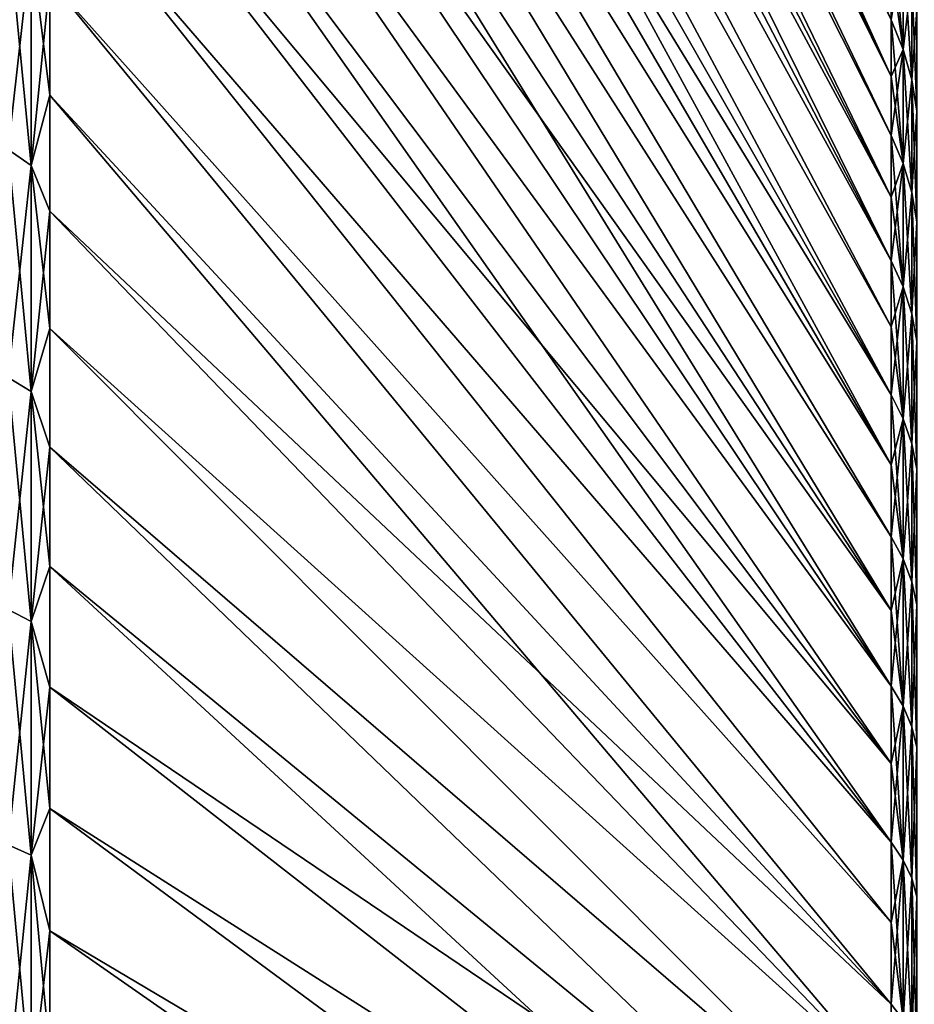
# Model space of a CAD drawing. Header units: metres. Extents: x -61 to 49, y -32 to 32.
# Tile 35 of 256: x -55.53 to -50.03, y 6.47 to 12.53. Entities that reach past the tile are written whole.
import ezdxf

# ---------------------------------------------------------------- set-up
doc = ezdxf.new("R2010")
doc.units = ezdxf.units.M
doc.layers.add('solid_K_27_40_10_000Y34', color=7, linetype='CONTINUOUS')

msp = doc.modelspace()

# ---------------------------------------------------------------- linework, layer by layer
at = {"layer": 'solid_K_27_40_10_000Y34'}
for points in [[(-55.347095, 24.097225, -18.082983), (-50.168861, 12.863764, -9.346068), (-50.168861, 12.529755, -9.789314)], [(-55.347095, 23.623631, -18.697451), (-55.347095, 24.097225, -18.082983), (-50.168861, 12.529755, -9.789314)], [(-55.347095, 23.623631, -18.697451), (-50.168861, 12.529755, -9.789314), (-50.168861, 12.18048, -10.220633)], [(-55.347095, 23.134371, -19.299519), (-55.347095, 23.623631, -18.697451), (-50.168861, 12.18048, -10.220633)], [(-55.347095, 22.62977, -19.888792), (-55.347095, 23.134371, -19.299519), (-50.168861, 12.18048, -10.220633)], [(-55.347095, 23.134371, 19.29952), (-50.168861, 12.180488, 10.220624), (-50.168861, 12.529761, 9.789305)], [(-55.347095, 23.134371, 19.29952), (-55.347095, 22.629772, 19.88879), (-50.168861, 12.180488, 10.220624)], [(-55.347095, 22.629772, 19.88879), (-50.168861, 11.816373, 10.63949), (-50.168861, 12.180488, 10.220624)], [(-55.347095, 22.629772, 19.88879), (-55.347095, 22.11017, 20.46487), (-50.168861, 11.816373, 10.63949)], [(-55.347095, 22.62977, -19.888792), (-50.168861, 12.18048, -10.220633), (-50.168861, 11.816366, -10.639498)], [(-55.347095, 22.110167, -20.464874), (-55.347095, 22.62977, -19.888792), (-50.168861, 11.816366, -10.639498)], [(-55.347095, 22.11017, 20.46487), (-50.168861, 11.437863, 11.045393), (-50.168861, 11.816373, 10.63949)], [(-55.347095, 22.11017, 20.46487), (-55.347095, 21.575911, 21.027378), (-50.168861, 11.437863, 11.045393)], [(-55.347095, 22.110167, -20.464874), (-50.168861, 11.816366, -10.639498), (-50.168861, 11.437856, -11.045401)], [(-55.347095, 21.575907, -21.027384), (-55.347095, 22.110167, -20.464874), (-50.168861, 11.437856, -11.045401)], [(-55.347095, 21.575911, 21.027378), (-55.347095, 21.027346, 21.575943), (-50.168861, 11.437863, 11.045393)], [(-55.347095, 21.575907, -21.027384), (-50.168861, 11.437856, -11.045401), (-50.168861, 11.04541, -11.437847)], [(-55.347095, 21.02734, -21.575949), (-55.347095, 21.575907, -21.027384), (-50.168861, 11.04541, -11.437847)], [(-55.347095, 21.027346, 21.575943), (-50.168861, 11.045418, 11.437839), (-50.168861, 11.437863, 11.045393)], [(-55.347095, 21.027346, 21.575943), (-55.347095, 20.464838, 22.110201), (-50.168861, 11.045418, 11.437839)], [(-55.347095, 20.464834, -22.110205), (-55.347095, 21.02734, -21.575949), (-50.168861, 11.04541, -11.437847)], [(-55.347095, 20.464838, 22.110201), (-50.168861, 10.639516, 11.81635), (-50.168861, 11.045418, 11.437839)], [(-55.347095, 20.464838, 22.110201), (-55.347095, 19.888763, 22.629795), (-50.168861, 10.639516, 11.81635)], [(-55.347095, 20.464834, -22.110205), (-50.168861, 11.04541, -11.437847), (-50.168861, 10.639507, -11.816358)], [(-55.347095, 19.888762, -22.629799), (-55.347095, 20.464834, -22.110205), (-50.168861, 10.639507, -11.816358)], [(-55.347095, 19.888763, 22.629795), (-50.168861, 10.220652, 12.180464), (-50.168861, 10.639516, 11.81635)], [(-55.347095, 19.888763, 22.629795), (-55.347095, 19.299501, 23.134386), (-50.168861, 10.220652, 12.180464)], [(-55.347095, 19.888762, -22.629799), (-50.168861, 10.639507, -11.816358), (-50.168861, 10.220642, -12.180471)], [(-55.347095, 19.2995, -23.134388), (-55.347095, 19.888762, -22.629799), (-50.168861, 10.220642, -12.180471)], [(-55.347095, 19.299501, 23.134386), (-55.347095, 18.697443, 23.623636), (-50.168861, 10.220652, 12.180464)], [(-55.347095, 19.2995, -23.134388), (-50.168861, 10.220642, -12.180471), (-50.168861, 9.789325, -12.529746)], [(-55.347095, 18.697441, -23.623638), (-55.347095, 19.2995, -23.134388), (-50.168861, 9.789325, -12.529746)], [(-55.347095, 18.697443, 23.623636), (-50.168861, 9.789334, 12.529738), (-50.168861, 10.220652, 12.180464)], [(-55.347095, 18.697443, 23.623636), (-55.347095, 18.082987, 24.097223), (-50.168861, 9.789334, 12.529738)], [(-55.347095, 18.082985, -24.097225), (-55.347095, 18.697441, -23.623638), (-50.168861, 9.789325, -12.529746)], [(-55.347095, 18.082987, 24.097223), (-50.168861, 9.346091, 12.863748), (-50.168861, 9.789334, 12.529738)], [(-55.347095, 18.082987, 24.097223), (-55.347095, 17.456539, 24.554832), (-50.168861, 9.346091, 12.863748)], [(-55.347095, 18.082985, -24.097225), (-50.168861, 9.789325, -12.529746), (-50.168861, 9.346081, -12.863755)], [(-55.347095, 17.456535, -24.554834), (-55.347095, 18.082985, -24.097225), (-50.168861, 9.346081, -12.863755)], [(-55.347095, 17.456539, 24.554832), (-50.168861, 8.89146, 13.182085), (-50.168861, 9.346091, 12.863748)], [(-55.347095, 17.456539, 24.554832), (-55.347095, 16.818516, 24.996162), (-50.168861, 8.89146, 13.182085)], [(-55.347095, 17.456535, -24.554834), (-50.168861, 9.346081, -12.863755), (-50.168861, 8.89145, -13.182092)], [(-55.347095, 16.818512, -24.996164), (-55.347095, 17.456535, -24.554834), (-50.168861, 8.89145, -13.182092)], [(-55.347095, 16.818516, 24.996162), (-55.347095, 16.169338, 25.420918), (-50.168861, 8.89146, 13.182085)], [(-55.347095, 16.818512, -24.996164), (-50.168861, 8.89145, -13.182092), (-50.168861, 8.425986, -13.484367)], [(-55.347095, 16.169336, -25.420919), (-55.347095, 16.818512, -24.996164), (-50.168861, 8.425986, -13.484367)], [(-55.347095, 16.169338, 25.420918), (-50.168861, 8.425996, 13.484362), (-50.168861, 8.89146, 13.182085)], [(-55.347095, 16.169338, 25.420918), (-55.347095, 15.50944, 25.828817), (-50.168861, 8.425996, 13.484362)], [(-55.347095, 15.509439, -25.828819), (-55.347095, 16.169336, -25.420919), (-50.168861, 8.425986, -13.484367)], [(-55.347095, 15.50944, 25.828817), (-50.168861, 7.950265, 13.77021), (-50.168861, 8.425996, 13.484362)], [(-55.347095, 15.50944, 25.828817), (-55.347095, 14.839258, 26.219591), (-50.168861, 7.950265, 13.77021)], [(-55.347095, 15.509439, -25.828819), (-50.168861, 8.425986, -13.484367), (-50.168861, 7.950256, -13.770216)], [(-55.347095, 14.839257, -26.219593), (-55.347095, 15.509439, -25.828819), (-50.168861, 7.950256, -13.770216)], [(-55.347095, 14.839258, 26.219591), (-55.347095, 14.159238, 26.592979), (-50.168861, 7.950265, 13.77021)], [(-55.347095, 14.839257, -26.219593), (-50.168861, 7.950256, -13.770216), (-50.168861, 7.464839, -14.039288)], [(-55.347095, 14.159237, -26.592979), (-55.347095, 14.839257, -26.219593), (-50.168861, 7.464839, -14.039288)], [(-55.347095, 14.159238, 26.592979), (-50.168861, 7.464847, 14.039283), (-50.168861, 7.950265, 13.77021)], [(-55.347095, 14.159238, 26.592979), (-55.347095, 13.46983, 26.948734), (-50.168861, 7.464847, 14.039283)], [(-55.347095, 13.469829, -26.948734), (-55.347095, 14.159237, -26.592979), (-50.168861, 7.464839, -14.039288)], [(-55.347095, 13.46983, 26.948734), (-50.168861, 6.970334, 14.291251), (-50.168861, 7.464847, 14.039283)], [(-55.347095, 13.46983, 26.948734), (-55.347095, 12.771493, 27.286619), (-50.168861, 6.970334, 14.291251)], [(-55.347095, 13.469829, -26.948734), (-50.168861, 7.464839, -14.039288), (-50.168861, 6.970326, -14.291255)], [(-55.347095, 12.771492, -27.286619), (-55.347095, 13.469829, -26.948734), (-50.168861, 6.970326, -14.291255)], [(-50.095535, 12.346547, -9.64618), (-50.168861, 12.863764, -9.346068), (-50.168861, 13.1821, -8.891437)], [(-50.095535, 12.346547, -9.64618), (-50.168861, 13.1821, -8.891437), (-50.095535, 12.989355, -8.761431)], [(-55.603855, 13.106247, 27.710831), (-55.603855, 11.730754, 28.320545), (-55.461613, 12.996544, 27.478884)], [(-55.603855, 13.106247, -27.710831), (-55.461613, 12.996544, -27.478884), (-55.461613, 11.632564, -28.083494)], [(-55.603855, 11.730754, -28.320545), (-55.603855, 13.106247, -27.710831), (-55.461613, 11.632564, -28.083494)], [(-55.603855, 11.730754, 28.320545), (-55.461613, 11.632564, 28.083494), (-55.461613, 12.996544, 27.478884)], [(-55.461613, 12.996544, 27.478884), (-55.461613, 11.632564, 28.083494), (-55.347095, 12.771493, 27.286619)], [(-55.461613, 12.996544, -27.478884), (-55.347095, 12.771492, -27.286619), (-55.347095, 12.064687, -27.606411)], [(-55.461613, 11.632564, -28.083494), (-55.461613, 12.996544, -27.478884), (-55.347095, 12.064687, -27.606411)], [(-50.095535, 12.989355, 8.761431), (-50.168861, 12.529761, 9.789305), (-50.095535, 12.346547, 9.64618)], [(-50.095535, 12.989355, 8.761431), (-50.095535, 12.346547, 9.64618), (-50.04258, 12.791456, 8.627946)], [(-50.095535, 12.989355, -8.761431), (-50.04258, 12.791456, -8.627946), (-50.04258, 12.158442, -9.499216)], [(-50.095535, 12.346547, -9.64618), (-50.095535, 12.989355, -8.761431), (-50.04258, 12.158442, -9.499216)], [(-50.095535, 12.346547, -9.64618), (-50.168861, 12.529755, -9.789314), (-50.168861, 12.863764, -9.346068)], [(-55.461613, 11.632564, 28.083494), (-55.347095, 12.064689, 27.606409), (-55.347095, 12.771493, 27.286619)], [(-55.347095, 12.771493, 27.286619), (-50.168861, 6.467327, 14.525808), (-50.168861, 6.970334, 14.291251)], [(-55.347095, 12.771493, 27.286619), (-55.347095, 12.064689, 27.606409), (-50.168861, 6.467327, 14.525808)], [(-55.347095, 12.771492, -27.286619), (-50.168861, 6.970326, -14.291255), (-50.168861, 6.467319, -14.525811)], [(-55.347095, 12.064687, -27.606411), (-55.347095, 12.771492, -27.286619), (-50.168861, 6.467319, -14.525811)], [(-50.095535, 12.346547, 9.64618), (-50.04258, 12.158442, 9.499216), (-50.04258, 12.791456, 8.627946)], [(-50.04258, 12.791456, 8.627946), (-50.04258, 12.158442, 9.499216), (-50.010654, 12.590481, 8.492387)], [(-50.04258, 12.791456, -8.627946), (-50.010654, 12.590481, -8.492387), (-50.010654, 11.967413, -9.349967)], [(-50.04258, 12.158442, -9.499216), (-50.04258, 12.791456, -8.627946), (-50.010654, 11.967413, -9.349967)], [(-50.04258, 12.158442, 9.499216), (-50.010654, 11.967413, 9.349967), (-50.010654, 12.590481, 8.492387)], [(-50.095535, 12.346547, 9.64618), (-50.168861, 12.529761, 9.789305), (-50.168861, 12.180488, 10.220624)], [(-50.095535, 11.643588, -10.483934), (-50.168861, 12.18048, -10.220633), (-50.168861, 12.529755, -9.789314)], [(-50.095535, 11.643588, -10.483934), (-50.168861, 12.529755, -9.789314), (-50.095535, 12.346547, -9.64618)], [(-50.095535, 12.346547, 9.64618), (-50.168861, 12.180488, 10.220624), (-50.168861, 11.816373, 10.63949)], [(-50.095535, 12.346547, 9.64618), (-50.168861, 11.816373, 10.63949), (-50.095535, 11.643588, 10.483934)], [(-50.095535, 12.346547, 9.64618), (-50.095535, 11.643588, 10.483934), (-50.04258, 12.158442, 9.499216)], [(-50.095535, 12.346547, -9.64618), (-50.04258, 12.158442, -9.499216), (-50.04258, 11.466192, -10.324206)], [(-50.095535, 11.643588, -10.483934), (-50.095535, 12.346547, -9.64618), (-50.04258, 11.466192, -10.324206)], [(-50.095535, 11.643588, -10.483934), (-50.168861, 11.816366, -10.639498), (-50.168861, 12.18048, -10.220633)], [(-50.095535, 11.643588, 10.483934), (-50.04258, 11.466192, 10.324206), (-50.04258, 12.158442, 9.499216)], [(-50.04258, 12.158442, 9.499216), (-50.04258, 11.466192, 10.324206), (-50.010654, 11.967413, 9.349967)], [(-50.04258, 12.158442, -9.499216), (-50.010654, 11.967413, -9.349967), (-50.010654, 11.286039, -10.161996)], [(-50.04258, 11.466192, -10.324206), (-50.04258, 12.158442, -9.499216), (-50.010654, 11.286039, -10.161996)], [(-55.461613, 11.632564, 28.083494), (-55.347095, 11.349884, 27.907896), (-55.347095, 12.064689, 27.606409)], [(-55.461613, 11.632564, -28.083494), (-55.347095, 12.064687, -27.606411), (-55.347095, 11.349883, -27.907898)], [(-55.347095, 12.064689, 27.606409), (-55.347095, 11.349884, 27.907896), (-50.168861, 6.467327, 14.525808)], [(-55.347095, 12.064687, -27.606411), (-50.168861, 6.467319, -14.525811), (-50.168861, 5.956431, -14.742671)], [(-55.347095, 11.349883, -27.907898), (-55.347095, 12.064687, -27.606411), (-50.168861, 5.956431, -14.742671)], [(-50.04258, 11.466192, 10.324206), (-50.010654, 11.286039, 10.161996), (-50.010654, 11.967413, 9.349967)], [(-50.095535, 11.643588, 10.483934), (-50.168861, 11.816373, 10.63949), (-50.168861, 11.437863, 11.045393)], [(-50.095535, 10.883903, -11.270612), (-50.168861, 11.437856, -11.045401), (-50.168861, 11.816366, -10.639498)], [(-50.095535, 10.883903, -11.270612), (-50.168861, 11.816366, -10.639498), (-50.095535, 11.643588, -10.483934)], [(-55.603855, 11.730754, 28.320545), (-55.603855, 10.327001, 28.862034), (-55.461613, 11.632564, 28.083494)], [(-55.603855, 11.730754, -28.320545), (-55.461613, 11.632564, -28.083494), (-55.461613, 10.240561, -28.620449)], [(-55.603855, 10.327001, -28.862034), (-55.603855, 11.730754, -28.320545), (-55.461613, 10.240561, -28.620449)], [(-50.095535, 11.643588, 10.483934), (-50.168861, 11.437863, 11.045393), (-50.168861, 11.045418, 11.437839)], [(-50.095535, 11.643588, 10.483934), (-50.168861, 11.045418, 11.437839), (-50.095535, 10.883903, 11.270612)], [(-50.095535, 11.643588, 10.483934), (-50.095535, 10.883903, 11.270612), (-50.04258, 11.466192, 10.324206)], [(-50.095535, 11.643588, -10.483934), (-50.04258, 11.466192, -10.324206), (-50.04258, 10.718081, -11.098898)], [(-50.095535, 10.883903, -11.270612), (-50.095535, 11.643588, -10.483934), (-50.04258, 10.718081, -11.098898)], [(-55.603855, 10.327001, 28.862034), (-55.461613, 10.240561, 28.620449), (-55.461613, 11.632564, 28.083494)], [(-55.461613, 11.632564, 28.083494), (-55.461613, 10.240561, 28.620449), (-55.347095, 11.349884, 27.907896)], [(-55.461613, 11.632564, -28.083494), (-55.347095, 11.349883, -27.907898), (-55.347095, 10.627553, -28.19088)], [(-55.461613, 10.240561, -28.620449), (-55.461613, 11.632564, -28.083494), (-55.347095, 10.627553, -28.19088)], [(-50.095535, 10.883903, 11.270612), (-50.04258, 10.718081, 11.098898), (-50.04258, 11.466192, 10.324206)], [(-50.04258, 11.466192, 10.324206), (-50.04258, 10.718081, 11.098898), (-50.010654, 11.286039, 10.161996)], [(-50.04258, 11.466192, -10.324206), (-50.010654, 11.286039, -10.161996), (-50.010654, 10.549683, -10.924516)], [(-50.04258, 10.718081, -11.098898), (-50.04258, 11.466192, -10.324206), (-50.010654, 10.549683, -10.924516)], [(-50.095535, 10.883903, -11.270612), (-50.168861, 11.04541, -11.437847), (-50.168861, 11.437856, -11.045401)], [(-55.461613, 10.240561, 28.620449), (-55.347095, 10.627555, 28.19088), (-55.347095, 11.349884, 27.907896)], [(-55.347095, 11.349884, 27.907896), (-50.168861, 5.956439, 14.742668), (-50.168861, 6.467327, 14.525808)], [(-55.347095, 11.349884, 27.907896), (-55.347095, 10.627555, 28.19088), (-50.168861, 5.956439, 14.742668)], [(-55.347095, 10.627553, -28.19088), (-55.347095, 11.349883, -27.907898), (-50.168861, 5.956431, -14.742671)], [(-50.04258, 10.718081, 11.098898), (-50.010654, 10.549683, 10.924516), (-50.010654, 11.286039, 10.161996)], [(-50.095535, 10.883903, 11.270612), (-50.168861, 11.045418, 11.437839), (-50.168861, 10.639516, 11.81635)], [(-50.095535, 10.071192, -12.002379), (-50.168861, 10.639507, -11.816358), (-50.168861, 11.04541, -11.437847)], [(-50.095535, 10.071192, -12.002379), (-50.168861, 11.04541, -11.437847), (-50.095535, 10.883903, -11.270612)], [(-50.095535, 10.883903, 11.270612), (-50.168861, 10.639516, 11.81635), (-50.168861, 10.220652, 12.180464)], [(-50.095535, 10.883903, 11.270612), (-50.168861, 10.220652, 12.180464), (-50.095535, 10.071192, 12.002379)], [(-50.095535, 10.883903, 11.270612), (-50.095535, 10.071192, 12.002379), (-50.04258, 10.718081, 11.098898)], [(-50.095535, 10.883903, -11.270612), (-50.04258, 10.718081, -11.098898), (-50.04258, 9.917752, -11.819517)], [(-50.095535, 10.071192, -12.002379), (-50.095535, 10.883903, -11.270612), (-50.04258, 9.917752, -11.819517)], [(-50.095535, 10.071192, 12.002379), (-50.04258, 9.917752, 11.819517), (-50.04258, 10.718081, 11.098898)], [(-50.04258, 10.718081, 11.098898), (-50.04258, 9.917752, 11.819517), (-50.010654, 10.549683, 10.924516)], [(-50.04258, 10.718081, -11.098898), (-50.010654, 10.549683, -10.924516), (-50.010654, 9.761929, -11.633813)], [(-50.04258, 9.917752, -11.819517), (-50.04258, 10.718081, -11.098898), (-50.010654, 9.761929, -11.633813)], [(-55.461613, 10.240561, 28.620449), (-55.347095, 9.898177, 28.45517), (-55.347095, 10.627555, 28.19088)], [(-55.461613, 10.240561, -28.620449), (-55.347095, 10.627553, -28.19088), (-55.347095, 9.898176, -28.45517)], [(-55.347095, 10.627555, 28.19088), (-50.168861, 5.438293, 14.941566), (-50.168861, 5.956439, 14.742668)], [(-55.347095, 10.627555, 28.19088), (-55.347095, 9.898177, 28.45517), (-50.168861, 5.438293, 14.941566)], [(-55.347095, 10.627553, -28.19088), (-50.168861, 5.956431, -14.742671), (-50.168861, 5.438284, -14.941569)], [(-55.347095, 9.898176, -28.45517), (-55.347095, 10.627553, -28.19088), (-50.168861, 5.438284, -14.941569)], [(-50.095535, 10.071192, -12.002379), (-50.168861, 10.220642, -12.180471), (-50.168861, 10.639507, -11.816358)], [(-50.04258, 9.917752, 11.819517), (-50.010654, 9.761929, 11.633813), (-50.010654, 10.549683, 10.924516)], [(-55.603855, 10.327001, 28.862034), (-55.603855, 8.898369, 29.33399), (-55.461613, 10.240561, 28.620449)], [(-55.603855, 10.327001, -28.862034), (-55.461613, 10.240561, -28.620449), (-55.461613, 8.823886, -29.088455)], [(-55.603855, 8.898369, -29.33399), (-55.603855, 10.327001, -28.862034), (-55.461613, 8.823886, -29.088455)], [(-55.603855, 8.898369, 29.33399), (-55.461613, 8.823886, 29.088455), (-55.461613, 10.240561, 28.620449)], [(-55.461613, 10.240561, 28.620449), (-55.461613, 8.823886, 29.088455), (-55.347095, 9.898177, 28.45517)], [(-55.461613, 10.240561, -28.620449), (-55.347095, 9.898176, -28.45517), (-55.347095, 9.162235, -28.700592)], [(-55.461613, 8.823886, -29.088455), (-55.461613, 10.240561, -28.620449), (-55.347095, 9.162235, -28.700592)], [(-50.095535, 10.071192, 12.002379), (-50.168861, 10.220652, 12.180464), (-50.168861, 9.789334, 12.529738)], [(-50.095535, 9.209415, -12.675673), (-50.168861, 9.789325, -12.529746), (-50.168861, 10.220642, -12.180471)], [(-50.095535, 9.209415, -12.675673), (-50.168861, 10.220642, -12.180471), (-50.095535, 10.071192, -12.002379)], [(-50.095535, 10.071192, 12.002379), (-50.168861, 9.789334, 12.529738), (-50.168861, 9.346091, 12.863748)], [(-50.095535, 10.071192, 12.002379), (-50.168861, 9.346091, 12.863748), (-50.095535, 9.209415, 12.675673)], [(-50.095535, 10.071192, 12.002379), (-50.095535, 9.209415, 12.675673), (-50.04258, 9.917752, 11.819517)], [(-50.095535, 10.071192, -12.002379), (-50.04258, 9.917752, -11.819517), (-50.04258, 9.069105, -12.482553)], [(-50.095535, 9.209415, -12.675673), (-50.095535, 10.071192, -12.002379), (-50.04258, 9.069105, -12.482553)], [(-55.461613, 8.823886, 29.088455), (-55.347095, 9.162236, 28.700592), (-55.347095, 9.898177, 28.45517)], [(-55.347095, 9.898177, 28.45517), (-50.168861, 4.913521, 15.122259), (-50.168861, 5.438293, 14.941566)], [(-55.347095, 9.898177, 28.45517), (-55.347095, 9.162236, 28.700592), (-50.168861, 4.913521, 15.122259)], [(-55.347095, 9.898176, -28.45517), (-50.168861, 5.438284, -14.941569), (-50.168861, 4.91351, -15.122263)], [(-55.347095, 9.162235, -28.700592), (-55.347095, 9.898176, -28.45517), (-50.168861, 4.91351, -15.122263)], [(-50.095535, 9.209415, 12.675673), (-50.04258, 9.069105, 12.482553), (-50.04258, 9.917752, 11.819517)], [(-50.04258, 9.917752, 11.819517), (-50.04258, 9.069105, 12.482553), (-50.010654, 9.761929, 11.633813)], [(-50.04258, 9.917752, -11.819517), (-50.010654, 9.761929, -11.633813), (-50.010654, 8.926615, -12.286431)], [(-50.04258, 9.069105, -12.482553), (-50.04258, 9.917752, -11.819517), (-50.010654, 8.926615, -12.286431)], [(-50.095535, 9.209415, -12.675673), (-50.168861, 9.346081, -12.863755), (-50.168861, 9.789325, -12.529746)], [(-50.04258, 9.069105, 12.482553), (-50.010654, 8.926615, 12.286431), (-50.010654, 9.761929, 11.633813)], [(-50.095535, 9.209415, 12.675673), (-50.168861, 9.346091, 12.863748), (-50.168861, 8.89146, 13.182085)], [(-50.095535, 8.302772, -13.287212), (-50.168861, 8.89145, -13.182092), (-50.168861, 9.346081, -12.863755)], [(-50.095535, 8.302772, -13.287212), (-50.168861, 9.346081, -12.863755), (-50.095535, 9.209415, -12.675673)], [(-55.461613, 8.823886, 29.088455), (-55.347095, 8.420219, 28.926985), (-55.347095, 9.162236, 28.700592)], [(-55.461613, 8.823886, -29.088455), (-55.347095, 9.162235, -28.700592), (-55.347095, 8.420218, -28.926985)], [(-55.347095, 9.162236, 28.700592), (-55.347095, 8.420219, 28.926985), (-50.168861, 4.913521, 15.122259)], [(-55.347095, 9.162235, -28.700592), (-50.168861, 4.91351, -15.122263), (-50.168861, 4.38275, -15.284533)], [(-55.347095, 8.420218, -28.926985), (-55.347095, 9.162235, -28.700592), (-50.168861, 4.38275, -15.284533)], [(-50.095535, 9.209415, 12.675673), (-50.168861, 8.89146, 13.182085), (-50.168861, 8.425996, 13.484362)], [(-50.095535, 9.209415, 12.675673), (-50.168861, 8.425996, 13.484362), (-50.095535, 8.302772, 13.287212)], [(-50.095535, 9.209415, 12.675673), (-50.095535, 8.302772, 13.287212), (-50.04258, 9.069105, 12.482553)], [(-50.095535, 9.209415, -12.675673), (-50.04258, 9.069105, -12.482553), (-50.04258, 8.176274, -13.084775)], [(-50.095535, 8.302772, -13.287212), (-50.095535, 9.209415, -12.675673), (-50.04258, 8.176274, -13.084775)], [(-50.095535, 8.302772, 13.287212), (-50.04258, 8.176274, 13.084775), (-50.04258, 9.069105, 12.482553)], [(-50.04258, 9.069105, 12.482553), (-50.04258, 8.176274, 13.084775), (-50.010654, 8.926615, 12.286431)], [(-50.04258, 9.069105, -12.482553), (-50.010654, 8.926615, -12.286431), (-50.010654, 8.047812, -12.879191)], [(-50.04258, 8.176274, -13.084775), (-50.04258, 9.069105, -12.482553), (-50.010654, 8.047812, -12.879191)], [(-50.04258, 8.176274, 13.084775), (-50.010654, 8.047812, 12.879191), (-50.010654, 8.926615, 12.286431)], [(-55.603855, 8.898369, 29.33399), (-55.603855, 7.448299, 29.735277), (-55.461613, 8.823886, 29.088455)], [(-55.603855, 8.898369, -29.33399), (-55.461613, 8.823886, -29.088455), (-55.461613, 7.385955, -29.486383)], [(-55.603855, 7.448299, -29.735277), (-55.603855, 8.898369, -29.33399), (-55.461613, 7.385955, -29.486383)], [(-50.095535, 8.302772, -13.287212), (-50.168861, 8.425986, -13.484367), (-50.168861, 8.89145, -13.182092)], [(-55.603855, 7.448299, 29.735277), (-55.461613, 7.385955, 29.486383), (-55.461613, 8.823886, 29.088455)], [(-55.461613, 8.823886, 29.088455), (-55.461613, 7.385955, 29.486383), (-55.347095, 8.420219, 28.926985)], [(-55.461613, 8.823886, -29.088455), (-55.347095, 8.420218, -28.926985), (-55.347095, 7.672618, -29.134199)], [(-55.461613, 7.385955, -29.486383), (-55.461613, 8.823886, -29.088455), (-55.347095, 7.672618, -29.134199)], [(-55.461613, 7.385955, 29.486383), (-55.347095, 7.672619, 29.134197), (-55.347095, 8.420219, 28.926985)], [(-55.347095, 8.420219, 28.926985), (-50.168861, 4.382762, 15.284529), (-50.168861, 4.913521, 15.122259)], [(-55.347095, 8.420219, 28.926985), (-55.347095, 7.672619, 29.134197), (-50.168861, 4.382762, 15.284529)], [(-55.347095, 7.672618, -29.134199), (-55.347095, 8.420218, -28.926985), (-50.168861, 4.38275, -15.284533)], [(-50.095535, 8.302772, 13.287212), (-50.168861, 8.425996, 13.484362), (-50.168861, 7.950265, 13.77021)], [(-50.095535, 7.355678, -13.834018), (-50.168861, 7.950256, -13.770216), (-50.168861, 8.425986, -13.484367)], [(-50.095535, 7.355678, -13.834018), (-50.168861, 8.425986, -13.484367), (-50.095535, 8.302772, -13.287212)], [(-50.095535, 8.302772, 13.287212), (-50.168861, 7.950265, 13.77021), (-50.168861, 7.464847, 14.039283)], [(-50.095535, 8.302772, 13.287212), (-50.168861, 7.464847, 14.039283), (-50.095535, 7.355678, 13.834018)], [(-50.095535, 8.302772, 13.287212), (-50.095535, 7.355678, 13.834018), (-50.04258, 8.176274, 13.084775)], [(-50.095535, 8.302772, -13.287212), (-50.04258, 8.176274, -13.084775), (-50.04258, 7.24361, -13.623249)], [(-50.095535, 7.355678, -13.834018), (-50.095535, 8.302772, -13.287212), (-50.04258, 7.24361, -13.623249)], [(-50.095535, 7.355678, 13.834018), (-50.04258, 7.24361, 13.623249), (-50.04258, 8.176274, 13.084775)], [(-50.04258, 8.176274, 13.084775), (-50.04258, 7.24361, 13.623249), (-50.010654, 8.047812, 12.879191)], [(-50.04258, 8.176274, -13.084775), (-50.010654, 8.047812, -12.879191), (-50.010654, 7.129801, -13.409205)], [(-50.04258, 7.24361, -13.623249), (-50.04258, 8.176274, -13.084775), (-50.010654, 7.129801, -13.409205)], [(-50.04258, 7.24361, 13.623249), (-50.010654, 7.129801, 13.409205), (-50.010654, 8.047812, 12.879191)], [(-50.095535, 7.355678, -13.834018), (-50.168861, 7.464839, -14.039288), (-50.168861, 7.950256, -13.770216)], [(-55.461613, 7.385955, 29.486383), (-55.347095, 6.91993, 29.322092), (-55.347095, 7.672619, 29.134197)], [(-55.461613, 7.385955, -29.486383), (-55.347095, 7.672618, -29.134199), (-55.347095, 6.91993, -29.322094)], [(-55.347095, 7.672619, 29.134197), (-50.168861, 3.846663, 15.428176), (-50.168861, 4.382762, 15.284529)], [(-55.347095, 7.672619, 29.134197), (-55.347095, 6.91993, 29.322092), (-50.168861, 3.846663, 15.428176)], [(-55.347095, 7.672618, -29.134199), (-50.168861, 4.38275, -15.284533), (-50.168861, 3.846648, -15.428179)], [(-55.347095, 6.91993, -29.322094), (-55.347095, 7.672618, -29.134199), (-50.168861, 3.846648, -15.428179)], [(-50.095535, 7.355678, 13.834018), (-50.168861, 7.464847, 14.039283), (-50.168861, 6.970334, 14.291251)], [(-50.095535, 6.372747, -14.313424), (-50.168861, 6.970326, -14.291255), (-50.168861, 7.464839, -14.039288)], [(-50.095535, 6.372747, -14.313424), (-50.168861, 7.464839, -14.039288), (-50.095535, 7.355678, -13.834018)], [(-55.603855, 7.448299, 29.735277), (-55.603855, 5.980287, 30.064932), (-55.461613, 7.385955, 29.486383)], [(-55.603855, 7.448299, -29.735277), (-55.461613, 7.385955, -29.486383), (-55.461613, 5.93023, -29.813278)], [(-55.603855, 5.980287, -30.064932), (-55.603855, 7.448299, -29.735277), (-55.461613, 5.93023, -29.813278)], [(-55.603855, 5.980287, 30.064932), (-55.461613, 5.93023, 29.813278), (-55.461613, 7.385955, 29.486383)], [(-55.461613, 7.385955, 29.486383), (-55.461613, 5.93023, 29.813278), (-55.347095, 6.91993, 29.322092)], [(-55.461613, 7.385955, -29.486383), (-55.347095, 6.91993, -29.322094), (-55.347095, 6.162653, -29.490545)], [(-55.461613, 5.93023, -29.813278), (-55.461613, 7.385955, -29.486383), (-55.347095, 6.162653, -29.490545)], [(-50.095535, 7.355678, 13.834018), (-50.168861, 6.970334, 14.291251), (-50.168861, 6.467327, 14.525808)], [(-50.095535, 7.355678, 13.834018), (-50.168861, 6.467327, 14.525808), (-50.095535, 6.372747, 14.313424)], [(-50.095535, 7.355678, 13.834018), (-50.095535, 6.372747, 14.313424), (-50.04258, 7.24361, 13.623249)], [(-50.095535, 7.355678, -13.834018), (-50.04258, 7.24361, -13.623249), (-50.04258, 6.275655, -14.095352)], [(-50.095535, 6.372747, -14.313424), (-50.095535, 7.355678, -13.834018), (-50.04258, 6.275655, -14.095352)], [(-50.095535, 6.372747, 14.313424), (-50.04258, 6.275655, 14.095352), (-50.04258, 7.24361, 13.623249)], [(-50.04258, 7.24361, 13.623249), (-50.04258, 6.275655, 14.095352), (-50.010654, 7.129801, 13.409205)], [(-50.04258, 7.24361, -13.623249), (-50.010654, 7.129801, -13.409205), (-50.010654, 6.177054, -13.873891)], [(-50.04258, 6.275655, -14.095352), (-50.04258, 7.24361, -13.623249), (-50.010654, 6.177054, -13.873891)], [(-50.04258, 6.275655, 14.095352), (-50.010654, 6.177054, 13.873891), (-50.010654, 7.129801, 13.409205)], [(-55.461613, 5.93023, 29.813278), (-55.347095, 6.162654, 29.490545), (-55.347095, 6.91993, 29.322092)], [(-55.347095, 6.91993, -29.322094), (-50.168861, 3.846648, -15.428179), (-50.168861, 3.305861, -15.553028)], [(-55.347095, 6.162653, -29.490545), (-55.347095, 6.91993, -29.322094), (-50.168861, 3.305861, -15.553028)], [(-55.347095, 6.91993, 29.322092), (-50.168861, 3.305878, 15.553025), (-50.168861, 3.846663, 15.428176)], [(-55.347095, 6.91993, 29.322092), (-55.347095, 6.162654, 29.490545), (-50.168861, 3.305878, 15.553025)], [(-50.095535, 6.372747, -14.313424), (-50.168861, 6.467319, -14.525811), (-50.168861, 6.970326, -14.291255)], [(-50.095535, 6.372747, 14.313424), (-50.168861, 6.467327, 14.525808), (-50.168861, 5.956439, 14.742668)]]:
    msp.add_3dface(points, dxfattribs=at)

doc.saveas('drawing.dxf')
